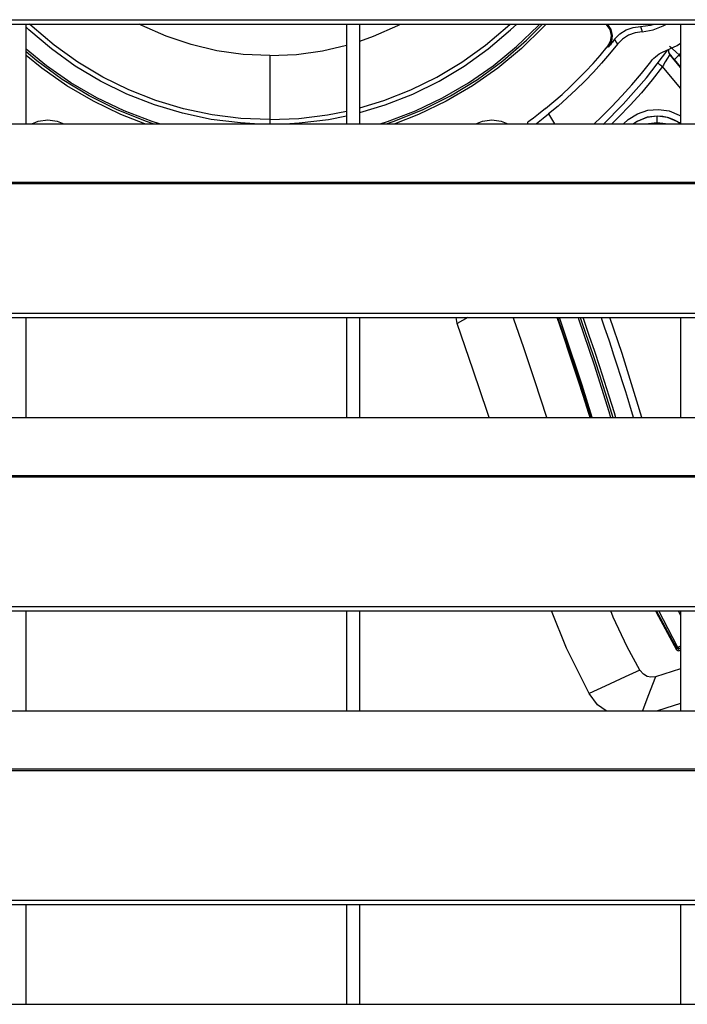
# Model space of a CAD drawing. Header units: millimetres. Extents: x 0 to 39025, y -31299 to 8400.
# Tile 15 of 256: x 6990 to 7090, y -24797 to -24649. Entities that reach past the tile are written whole.
import ezdxf

# ---------------------------------------------------------------- set-up
doc = ezdxf.new("R2010")
doc.units = ezdxf.units.MM

# ---------------------------------------------------------------- blocks, each defined once
blk = doc.blocks.new('*U53')
at = {"lineweight": 25}
for points in [[(7.21, 637.03), (7.21, 637.03), (1142.79, 637.03), (1142.79, 637.03)], [(7.21, 636.38), (7.21, 636.38), (1142.79, 636.38), (1142.79, 636.38)], [(387, 621.42), (387, 621.42), (387, 636.38), (387, 636.38)], [(435, 636.38), (435, 636.38), (435, 621.42), (435, 621.42)], [(437, 621.42), (437, 621.42), (437, 636.38), (437, 636.38)], [(473.87, 636.31), (473.87, 636.31), (473.81, 636.38), (473.81, 636.38)], [(473.99, 636.38), (473.99, 636.38), (474.05, 636.32), (474.05, 636.32)], [(485, 636.38), (485, 636.38), (485, 621.42), (485, 621.42)], [(483.41, 631.79), (483.41, 631.79), (483.41, 631.79), (483.41, 631.79)], [(485, 629.88), (485, 629.88), (483.41, 631.79), (483.41, 631.79)], [(484.82, 631.73), (484.82, 631.73), (485, 631.98), (485, 631.98)], [(485, 631.52), (485, 631.52), (484.82, 631.73), (484.82, 631.73)], [(485, 626.76), (485, 626.76), (482.29, 630), (482.29, 630)], [(485, 629.97), (485, 629.97), (484.08, 631.06), (484.08, 631.06)], [(465.24, 622.92), (465.24, 622.92), (466.1, 621.42), (466.1, 621.42)], [(247, 621.42), (247, 621.42), (818, 621.42), (818, 621.42)], [(463.42, 621.49), (463.42, 621.49), (463.45, 621.42), (463.45, 621.42)], [(481.48, 621.58), (481.48, 621.58), (480.22, 621.42), (480.22, 621.42)], [(481.48, 622.58), (481.48, 622.58), (481.48, 622.59), (481.48, 622.59)], [(482.74, 621.42), (482.74, 621.42), (481.48, 621.58), (481.48, 621.58)], [(16.21, 612.7), (16.21, 612.7), (1133.33, 612.7), (1133.33, 612.7)], [(16.21, 612.48), (16.21, 612.48), (1133.33, 612.48), (1133.33, 612.48)], [(7.21, 593.06), (7.21, 593.06), (1142.79, 593.06), (1142.79, 593.06)], [(7.21, 592.4), (7.21, 592.4), (1142.79, 592.4), (1142.79, 592.4)], [(387, 577.44), (387, 577.44), (387, 592.4), (387, 592.4)], [(435, 592.4), (435, 592.4), (435, 577.44), (435, 577.44)], [(437, 577.44), (437, 577.44), (437, 592.4), (437, 592.4)], [(451.56, 591.5), (451.56, 591.5), (451.4, 592.4), (451.4, 592.4)], [(453.17, 592.4), (453.17, 592.4), (451.56, 591.5), (451.56, 591.5)], [(485, 592.4), (485, 592.4), (485, 577.44), (485, 577.44)], [(247, 577.44), (247, 577.44), (818, 577.44), (818, 577.44)], [(16.21, 568.73), (16.21, 568.73), (1133.33, 568.73), (1133.33, 568.73)], [(16.21, 568.52), (16.21, 568.52), (1133.33, 568.52), (1133.33, 568.52)], [(7.21, 549.08), (7.21, 549.08), (1142.79, 549.08), (1142.79, 549.08)], [(7.21, 548.43), (7.21, 548.43), (1142.79, 548.43), (1142.79, 548.43)], [(387, 533.47), (387, 533.47), (387, 548.43), (387, 548.43)], [(435, 548.43), (435, 548.43), (435, 533.47), (435, 533.47)], [(437, 533.47), (437, 533.47), (437, 548.43), (437, 548.43)], [(484.41, 542.89), (484.41, 542.89), (481.41, 548.43), (481.41, 548.43)], [(484.55, 543.05), (484.55, 543.05), (481.75, 548.43), (481.75, 548.43)], [(484.63, 548.43), (484.63, 548.43), (485, 547.74), (485, 547.74)], [(484.89, 548.43), (484.89, 548.43), (485, 548.22), (485, 548.22)], [(485, 548.43), (485, 548.43), (485, 533.47), (485, 533.47)], [(485, 542.84), (485, 542.84), (484.74, 542.75), (484.74, 542.75)], [(484.79, 542.44), (484.79, 542.44), (484.74, 542.75), (484.74, 542.75)], [(485, 542.5), (485, 542.5), (484.79, 542.44), (484.79, 542.44)], [(485, 539.77), (485, 539.77), (481.26, 538.58), (481.26, 538.58)], [(247, 533.47), (247, 533.47), (818, 533.47), (818, 533.47)], [(16.21, 524.76), (16.21, 524.76), (1133.33, 524.76), (1133.33, 524.76)], [(16.21, 524.54), (16.21, 524.54), (1133.33, 524.54), (1133.33, 524.54)], [(7.21, 505.11), (7.21, 505.11), (1142.79, 505.11), (1142.79, 505.11)], [(7.21, 504.46), (7.21, 504.46), (1142.79, 504.46), (1142.79, 504.46)], [(387, 489.49), (387, 489.49), (387, 504.46), (387, 504.46)], [(435, 504.46), (435, 504.46), (435, 489.49), (435, 489.49)], [(437, 489.49), (437, 489.49), (437, 504.46), (437, 504.46)], [(485, 504.46), (485, 504.46), (485, 489.49), (485, 489.49)], [(247, 489.49), (247, 489.49), (818, 489.49), (818, 489.49)]]:
    blk.add_open_spline(points, degree=3, dxfattribs=at)
for points, knots in [([(421.19, 621.42), (421.19, 621.42), (419.1, 621.55), (419.1, 621.55), (419.1, 621.55), (414.73, 622.09), (414.73, 622.09), (414.73, 622.09), (410.43, 623), (410.43, 623), (410.43, 623), (406.21, 624.26), (406.21, 624.26), (406.21, 624.26), (402.11, 625.87), (402.11, 625.87), (402.11, 625.87), (398.15, 627.82), (398.15, 627.82), (398.15, 627.82), (394.37, 630.08), (394.37, 630.08), (394.37, 630.08), (390.79, 632.65), (390.79, 632.65), (390.79, 632.65), (387.43, 635.51), (387.43, 635.51), (387.43, 635.51), (387, 635.91), (387, 635.91)], [0, 0, 0, 0, 1, 1, 1, 2, 2, 2, 3, 3, 3, 4, 4, 4, 5, 5, 5, 6, 6, 6, 7, 7, 7, 8, 8, 8, 9, 9, 9, 10, 10, 10, 10]), ([(423.5, 622.06), (423.5, 622.06), (419.16, 622.24), (419.16, 622.24), (419.16, 622.24), (414.85, 622.78), (414.85, 622.78), (414.85, 622.78), (410.6, 623.67), (410.6, 623.67), (410.6, 623.67), (406.44, 624.92), (406.44, 624.92), (406.44, 624.92), (402.39, 626.51), (402.39, 626.51), (402.39, 626.51), (398.48, 628.43), (398.48, 628.43), (398.48, 628.43), (394.75, 630.66), (394.75, 630.66), (394.75, 630.66), (391.22, 633.2), (391.22, 633.2), (391.22, 633.2), (387.9, 636.02), (387.9, 636.02), (387.9, 636.02), (387.52, 636.38), (387.52, 636.38)], [0, 0, 0, 0, 1, 1, 1, 2, 2, 2, 3, 3, 3, 4, 4, 4, 5, 5, 5, 6, 6, 6, 7, 7, 7, 8, 8, 8, 9, 9, 9, 10, 10, 10, 10]), ([(423.5, 631.64), (423.5, 631.64), (419.53, 631.83), (419.53, 631.83), (419.53, 631.83), (415.59, 632.38), (415.59, 632.38), (415.59, 632.38), (411.73, 633.3), (411.73, 633.3), (411.73, 633.3), (407.96, 634.57), (407.96, 634.57), (407.96, 634.57), (404.32, 636.18), (404.32, 636.18), (404.32, 636.18), (403.94, 636.38), (403.94, 636.38)], [0, 0, 0, 0, 1, 1, 1, 2, 2, 2, 3, 3, 3, 4, 4, 4, 5, 5, 5, 6, 6, 6, 6]), ([(437, 623.11), (437, 623.11), (440.79, 624.26), (440.79, 624.26), (440.79, 624.26), (444.89, 625.87), (444.89, 625.87), (444.89, 625.87), (448.84, 627.82), (448.84, 627.82), (448.84, 627.82), (452.62, 630.08), (452.62, 630.08), (452.62, 630.08), (456.21, 632.65), (456.21, 632.65), (456.21, 632.65), (459.56, 635.51), (459.56, 635.51), (459.56, 635.51), (460.47, 636.38), (460.47, 636.38)], [0, 0, 0, 0, 1, 1, 1, 2, 2, 2, 3, 3, 3, 4, 4, 4, 5, 5, 5, 6, 6, 6, 7, 7, 7, 7]), ([(437, 633.83), (437, 633.83), (439.04, 634.57), (439.04, 634.57), (439.04, 634.57), (442.67, 636.18), (442.67, 636.18), (442.67, 636.18), (443.05, 636.38), (443.05, 636.38)], [0, 0, 0, 0, 1, 1, 1, 2, 2, 2, 3, 3, 3, 3]), ([(437, 623.83), (437, 623.83), (440.56, 624.92), (440.56, 624.92), (440.56, 624.92), (444.61, 626.51), (444.61, 626.51), (444.61, 626.51), (448.51, 628.43), (448.51, 628.43), (448.51, 628.43), (452.25, 630.66), (452.25, 630.66), (452.25, 630.66), (455.78, 633.2), (455.78, 633.2), (455.78, 633.2), (459.1, 636.02), (459.1, 636.02), (459.1, 636.02), (459.47, 636.38), (459.47, 636.38)], [0, 0, 0, 0, 1, 1, 1, 2, 2, 2, 3, 3, 3, 4, 4, 4, 5, 5, 5, 6, 6, 6, 7, 7, 7, 7]), ([(440, 621.42), (440, 621.42), (441.13, 621.79), (441.13, 621.79), (441.13, 621.79), (445.33, 623.38), (445.33, 623.38), (445.33, 623.38), (449.38, 625.32), (449.38, 625.32), (449.38, 625.32), (453.27, 627.57), (453.27, 627.57), (453.27, 627.57), (456.96, 630.13), (456.96, 630.13), (456.96, 630.13), (460.43, 632.99), (460.43, 632.99), (460.43, 632.99), (463.67, 636.11), (463.67, 636.11), (463.67, 636.11), (463.92, 636.38), (463.92, 636.38)], [0, 0, 0, 0, 1, 1, 1, 2, 2, 2, 3, 3, 3, 4, 4, 4, 5, 5, 5, 6, 6, 6, 7, 7, 7, 8, 8, 8, 8]), ([(440.99, 621.42), (440.99, 621.42), (441.97, 621.75), (441.97, 621.75), (441.97, 621.75), (446.35, 623.5), (446.35, 623.5), (446.35, 623.5), (450.56, 625.61), (450.56, 625.61), (450.56, 625.61), (454.58, 628.06), (454.58, 628.06), (454.58, 628.06), (458.38, 630.85), (458.38, 630.85), (458.38, 630.85), (461.93, 633.96), (461.93, 633.96), (461.93, 633.96), (464.34, 636.38), (464.34, 636.38)], [0, 0, 0, 0, 1, 1, 1, 2, 2, 2, 3, 3, 3, 4, 4, 4, 5, 5, 5, 6, 6, 6, 7, 7, 7, 7]), ([(464.88, 636.38), (464.88, 636.38), (464.44, 635.9), (464.44, 635.9), (464.44, 635.9), (461.16, 632.69), (461.16, 632.69), (461.16, 632.69), (457.62, 629.76), (457.62, 629.76), (457.62, 629.76), (453.87, 627.12), (453.87, 627.12), (453.87, 627.12), (449.91, 624.8), (449.91, 624.8), (449.91, 624.8), (445.78, 622.81), (445.78, 622.81), (445.78, 622.81), (442.23, 621.42), (442.23, 621.42)], [0, 0, 0, 0, 1, 1, 1, 2, 2, 2, 3, 3, 3, 4, 4, 4, 5, 5, 5, 6, 6, 6, 7, 7, 7, 7]), ([(473.87, 636.31), (473.87, 636.31), (473.97, 636.32), (473.97, 636.32), (473.97, 636.32), (474.05, 636.32), (474.05, 636.32)], [0, 0, 0, 0, 1, 1, 1, 2, 2, 2, 2]), ([(473.87, 636.31), (473.87, 636.31), (474.39, 635.55), (474.39, 635.55), (474.39, 635.55), (474.6, 634.65), (474.6, 634.65), (474.6, 634.65), (474.47, 633.74), (474.47, 633.74), (474.47, 633.74), (474.03, 632.94), (474.03, 632.94)], [0, 0, 0, 0, 1, 1, 1, 2, 2, 2, 3, 3, 3, 4, 4, 4, 4]), ([(474.05, 636.32), (474.05, 636.32), (474.56, 635.56), (474.56, 635.56), (474.56, 635.56), (474.78, 634.67), (474.78, 634.67), (474.78, 634.67), (474.65, 633.75), (474.65, 633.75), (474.65, 633.75), (474.21, 632.95), (474.21, 632.95)], [0, 0, 0, 0, 1, 1, 1, 2, 2, 2, 3, 3, 3, 4, 4, 4, 4]), ([(475.13, 634.1), (475.13, 634.1), (475.91, 634.89), (475.91, 634.89), (475.91, 634.89), (476.85, 635.5), (476.85, 635.5), (476.85, 635.5), (477.89, 635.88), (477.89, 635.88), (477.89, 635.88), (479, 636.02), (479, 636.02)], [0, 0, 0, 0, 1, 1, 1, 2, 2, 2, 3, 3, 3, 4, 4, 4, 4]), ([(479, 636.02), (479, 636.02), (480.52, 636.21), (480.52, 636.21), (480.52, 636.21), (481.08, 636.38), (481.08, 636.38)], [0, 0, 0, 0, 1, 1, 1, 2, 2, 2, 2]), ([(479, 636.02), (479, 636.02), (479.13, 635.58), (479.13, 635.58), (479.13, 635.58), (479.24, 635.23), (479.24, 635.23)], [0, 0, 0, 0, 1, 1, 1, 2, 2, 2, 2]), ([(479.24, 635.23), (479.24, 635.23), (480.88, 635.49), (480.88, 635.49), (480.88, 635.49), (482.42, 636.11), (482.42, 636.11), (482.42, 636.11), (482.89, 636.38), (482.89, 636.38)], [0, 0, 0, 0, 1, 1, 1, 2, 2, 2, 3, 3, 3, 3]), ([(479.24, 635.23), (479.24, 635.23), (478.18, 635.08), (478.18, 635.08), (478.18, 635.08), (477.18, 634.69), (477.18, 634.69), (477.18, 634.69), (476.29, 634.11), (476.29, 634.11), (476.29, 634.11), (475.54, 633.34), (475.54, 633.34)], [0, 0, 0, 0, 1, 1, 1, 2, 2, 2, 3, 3, 3, 4, 4, 4, 4]), ([(423.5, 631.64), (423.5, 631.64), (427.47, 631.83), (427.47, 631.83), (427.47, 631.83), (431.41, 632.38), (431.41, 632.38), (431.41, 632.38), (435, 633.22), (435, 633.22)], [0, 0, 0, 0, 1, 1, 1, 2, 2, 2, 3, 3, 3, 3]), ([(464.78, 623.72), (464.78, 623.72), (466.03, 624.77), (466.03, 624.77), (466.03, 624.77), (467.26, 625.84), (467.26, 625.84), (467.26, 625.84), (468.46, 626.96), (468.46, 626.96), (468.46, 626.96), (469.63, 628.1), (469.63, 628.1), (469.63, 628.1), (470.78, 629.26), (470.78, 629.26), (470.78, 629.26), (471.89, 630.46), (471.89, 630.46), (471.89, 630.46), (472.98, 631.68), (472.98, 631.68), (472.98, 631.68), (474.03, 632.94), (474.03, 632.94)], [0, 0, 0, 0, 1, 1, 1, 2, 2, 2, 3, 3, 3, 4, 4, 4, 5, 5, 5, 6, 6, 6, 7, 7, 7, 8, 8, 8, 8]), ([(475.54, 633.34), (475.54, 633.34), (474.38, 631.91), (474.38, 631.91), (474.38, 631.91), (473.18, 630.52), (473.18, 630.52), (473.18, 630.52), (471.95, 629.16), (471.95, 629.16), (471.95, 629.16), (470.68, 627.84), (470.68, 627.84), (470.68, 627.84), (469.37, 626.55), (469.37, 626.55), (469.37, 626.55), (468.02, 625.3), (468.02, 625.3), (468.02, 625.3), (466.65, 624.09), (466.65, 624.09), (466.65, 624.09), (465.24, 622.92), (465.24, 622.92)], [0, 0, 0, 0, 1, 1, 1, 2, 2, 2, 3, 3, 3, 4, 4, 4, 5, 5, 5, 6, 6, 6, 7, 7, 7, 8, 8, 8, 8]), ([(474.03, 632.94), (474.03, 632.94), (474.13, 632.94), (474.13, 632.94), (474.13, 632.94), (474.21, 632.95), (474.21, 632.95)], [0, 0, 0, 0, 1, 1, 1, 2, 2, 2, 2]), ([(475.13, 634.1), (475.13, 634.1), (475.02, 633.96), (475.02, 633.96), (475.02, 633.96), (474.9, 633.81), (474.9, 633.81), (474.9, 633.81), (474.79, 633.67), (474.79, 633.67), (474.79, 633.67), (474.68, 633.52), (474.68, 633.52), (474.68, 633.52), (474.56, 633.38), (474.56, 633.38), (474.56, 633.38), (474.44, 633.23), (474.44, 633.23), (474.44, 633.23), (474.32, 633.09), (474.32, 633.09), (474.32, 633.09), (474.21, 632.95), (474.21, 632.95)], [0, 0, 0, 0, 1, 1, 1, 2, 2, 2, 3, 3, 3, 4, 4, 4, 5, 5, 5, 6, 6, 6, 7, 7, 7, 8, 8, 8, 8]), ([(475.13, 634.1), (475.13, 634.1), (475.35, 633.67), (475.35, 633.67), (475.35, 633.67), (475.54, 633.34), (475.54, 633.34)], [0, 0, 0, 0, 1, 1, 1, 2, 2, 2, 2]), ([(482.75, 632.36), (482.75, 632.36), (484.47, 633.18), (484.47, 633.18), (484.47, 633.18), (485, 633.51), (485, 633.51)], [0, 0, 0, 0, 1, 1, 1, 2, 2, 2, 2]), ([(484.82, 631.73), (484.82, 631.73), (484.27, 632.23), (484.27, 632.23), (484.27, 632.23), (483.81, 632.64), (483.81, 632.64), (483.81, 632.64), (483.49, 632.91), (483.49, 632.91), (483.49, 632.91), (483.36, 633.01), (483.36, 633.01)], [0, 0, 0, 0, 1, 1, 1, 2, 2, 2, 3, 3, 3, 4, 4, 4, 4]), ([(407, 621.42), (407, 621.42), (405.86, 621.79), (405.86, 621.79), (405.86, 621.79), (401.67, 623.38), (401.67, 623.38), (401.67, 623.38), (397.62, 625.32), (397.62, 625.32), (397.62, 625.32), (393.73, 627.57), (393.73, 627.57), (393.73, 627.57), (390.04, 630.13), (390.04, 630.13), (390.04, 630.13), (387, 632.6), (387, 632.6)], [0, 0, 0, 0, 1, 1, 1, 2, 2, 2, 3, 3, 3, 4, 4, 4, 5, 5, 5, 6, 6, 6, 6]), ([(406.01, 621.42), (406.01, 621.42), (405.02, 621.75), (405.02, 621.75), (405.02, 621.75), (400.65, 623.5), (400.65, 623.5), (400.65, 623.5), (396.44, 625.61), (396.44, 625.61), (396.44, 625.61), (392.42, 628.06), (392.42, 628.06), (392.42, 628.06), (388.62, 630.85), (388.62, 630.85), (388.62, 630.85), (387, 632.2), (387, 632.2)], [0, 0, 0, 0, 1, 1, 1, 2, 2, 2, 3, 3, 3, 4, 4, 4, 5, 5, 5, 6, 6, 6, 6]), ([(404.77, 621.42), (404.77, 621.42), (401.21, 622.81), (401.21, 622.81), (401.21, 622.81), (397.09, 624.8), (397.09, 624.8), (397.09, 624.8), (393.13, 627.12), (393.13, 627.12), (393.13, 627.12), (389.37, 629.76), (389.37, 629.76), (389.37, 629.76), (387, 631.67), (387, 631.67)], [0, 0, 0, 0, 1, 1, 1, 2, 2, 2, 3, 3, 3, 4, 4, 4, 5, 5, 5, 5]), ([(423.5, 631.64), (423.5, 631.64), (423.5, 630.06), (423.5, 630.06), (423.5, 630.06), (423.5, 628.52), (423.5, 628.52), (423.5, 628.52), (423.5, 627.06), (423.5, 627.06), (423.5, 627.06), (423.5, 625.7), (423.5, 625.7), (423.5, 625.7), (423.5, 624.5), (423.5, 624.5), (423.5, 624.5), (423.5, 623.48), (423.5, 623.48), (423.5, 623.48), (423.5, 622.65), (423.5, 622.65), (423.5, 622.65), (423.5, 622.06), (423.5, 622.06)], [0, 0, 0, 0, 1, 1, 1, 2, 2, 2, 3, 3, 3, 4, 4, 4, 5, 5, 5, 6, 6, 6, 7, 7, 7, 8, 8, 8, 8]), ([(473.41, 621.34), (473.41, 621.34), (476.42, 624.35), (476.42, 624.35), (476.42, 624.35), (479.89, 628.3), (479.89, 628.3), (479.89, 628.3), (483.07, 632.49), (483.07, 632.49)], [0, 0, 0, 0, 1, 1, 1, 2, 2, 2, 3, 3, 3, 3]), ([(480.53, 630.72), (480.53, 630.72), (480.75, 630.99), (480.75, 630.99), (480.75, 630.99), (480.99, 631.24), (480.99, 631.24), (480.99, 631.24), (481.25, 631.47), (481.25, 631.47), (481.25, 631.47), (481.53, 631.69), (481.53, 631.69), (481.53, 631.69), (481.81, 631.89), (481.81, 631.89), (481.81, 631.89), (482.11, 632.07), (482.11, 632.07), (482.11, 632.07), (482.42, 632.23), (482.42, 632.23), (482.42, 632.23), (482.75, 632.36), (482.75, 632.36)], [0, 0, 0, 0, 1, 1, 1, 2, 2, 2, 3, 3, 3, 4, 4, 4, 5, 5, 5, 6, 6, 6, 7, 7, 7, 8, 8, 8, 8]), ([(483.41, 631.79), (483.41, 631.79), (483.3, 631.65), (483.3, 631.65), (483.3, 631.65), (483.06, 631.28), (483.06, 631.28), (483.06, 631.28), (482.71, 630.7), (482.71, 630.7), (482.71, 630.7), (482.51, 630.35), (482.51, 630.35), (482.51, 630.35), (482.43, 630.23), (482.43, 630.23), (482.43, 630.23), (482.29, 630), (482.29, 630)], [0, 0, 0, 0, 1, 1, 1, 2, 2, 2, 3, 3, 3, 4, 4, 4, 5, 5, 5, 6, 6, 6, 6]), ([(483.18, 632.53), (483.18, 632.53), (483.18, 632.39), (483.18, 632.39), (483.18, 632.39), (483.2, 632.23), (483.2, 632.23), (483.2, 632.23), (483.24, 632.07), (483.24, 632.07), (483.24, 632.07), (483.31, 631.92), (483.31, 631.92), (483.31, 631.92), (483.41, 631.79), (483.41, 631.79)], [0, 0, 0, 0, 1, 1, 1, 2, 2, 2, 3, 3, 3, 4, 4, 4, 5, 5, 5, 5]), ([(483.19, 632.53), (483.19, 632.53), (483.18, 632.39), (483.18, 632.39), (483.18, 632.39), (483.2, 632.23), (483.2, 632.23), (483.2, 632.23), (483.25, 632.07), (483.25, 632.07), (483.25, 632.07), (483.32, 631.92), (483.32, 631.92), (483.32, 631.92), (483.41, 631.79), (483.41, 631.79)], [0, 0, 0, 0, 1, 1, 1, 2, 2, 2, 3, 3, 3, 4, 4, 4, 5, 5, 5, 5]), ([(484.08, 631.06), (484.08, 631.06), (483.81, 631.38), (483.81, 631.38), (483.81, 631.38), (483.58, 631.64), (483.58, 631.64), (483.58, 631.64), (483.47, 631.75), (483.47, 631.75), (483.47, 631.75), (483.41, 631.79), (483.41, 631.79)], [0, 0, 0, 0, 1, 1, 1, 2, 2, 2, 3, 3, 3, 4, 4, 4, 4]), ([(484.82, 631.73), (484.82, 631.73), (484.68, 631.6), (484.68, 631.6), (484.68, 631.6), (484.54, 631.49), (484.54, 631.49), (484.54, 631.49), (484.41, 631.38), (484.41, 631.38), (484.41, 631.38), (484.31, 631.28), (484.31, 631.28), (484.31, 631.28), (484.22, 631.19), (484.22, 631.19), (484.22, 631.19), (484.15, 631.13), (484.15, 631.13), (484.15, 631.13), (484.1, 631.08), (484.1, 631.08), (484.1, 631.08), (484.08, 631.06), (484.08, 631.06)], [0, 0, 0, 0, 1, 1, 1, 2, 2, 2, 3, 3, 3, 4, 4, 4, 5, 5, 5, 6, 6, 6, 7, 7, 7, 8, 8, 8, 8]), ([(472.04, 621.44), (472.04, 621.44), (473.09, 622.42), (473.09, 622.42), (473.09, 622.42), (474.68, 623.99), (474.68, 623.99), (474.68, 623.99), (476.21, 625.6), (476.21, 625.6), (476.21, 625.6), (477.7, 627.26), (477.7, 627.26), (477.7, 627.26), (479.14, 628.96), (479.14, 628.96), (479.14, 628.96), (480.53, 630.72), (480.53, 630.72)], [0, 0, 0, 0, 1, 1, 1, 2, 2, 2, 3, 3, 3, 4, 4, 4, 5, 5, 5, 6, 6, 6, 6]), ([(482.29, 630), (482.29, 630), (480.74, 628.02), (480.74, 628.02), (480.74, 628.02), (479.13, 626.09), (479.13, 626.09), (479.13, 626.09), (477.45, 624.23), (477.45, 624.23), (477.45, 624.23), (475.71, 622.41), (475.71, 622.41), (475.71, 622.41), (474.69, 621.42), (474.69, 621.42)], [0, 0, 0, 0, 1, 1, 1, 2, 2, 2, 3, 3, 3, 4, 4, 4, 5, 5, 5, 5]), ([(481.63, 630.5), (481.63, 630.5), (481.7, 630.45), (481.7, 630.45), (481.7, 630.45), (481.8, 630.38), (481.8, 630.38), (481.8, 630.38), (481.92, 630.29), (481.92, 630.29), (481.92, 630.29), (482.04, 630.2), (482.04, 630.2), (482.04, 630.2), (482.16, 630.1), (482.16, 630.1), (482.16, 630.1), (482.29, 630), (482.29, 630)], [0, 0, 0, 0, 1, 1, 1, 2, 2, 2, 3, 3, 3, 4, 4, 4, 5, 5, 5, 6, 6, 6, 6]), ([(423.5, 622.06), (423.5, 622.06), (427.84, 622.24), (427.84, 622.24), (427.84, 622.24), (432.15, 622.78), (432.15, 622.78), (432.15, 622.78), (435, 623.34), (435, 623.34)], [0, 0, 0, 0, 1, 1, 1, 2, 2, 2, 3, 3, 3, 3]), ([(425.8, 621.42), (425.8, 621.42), (427.9, 621.55), (427.9, 621.55), (427.9, 621.55), (432.27, 622.09), (432.27, 622.09), (432.27, 622.09), (435, 622.63), (435, 622.63)], [0, 0, 0, 0, 1, 1, 1, 2, 2, 2, 3, 3, 3, 3]), ([(464.78, 623.72), (464.78, 623.72), (463.73, 622.89), (463.73, 622.89), (463.73, 622.89), (462.96, 622.28), (462.96, 622.28)], [0, 0, 0, 0, 1, 1, 1, 2, 2, 2, 2]), ([(463.42, 621.49), (463.42, 621.49), (464.42, 622.26), (464.42, 622.26), (464.42, 622.26), (465.24, 622.92), (465.24, 622.92)], [0, 0, 0, 0, 1, 1, 1, 2, 2, 2, 2]), ([(476.44, 621.42), (476.44, 621.42), (477.17, 622.09), (477.17, 622.09), (477.17, 622.09), (478.55, 622.94), (478.55, 622.94), (478.55, 622.94), (480.09, 623.45), (480.09, 623.45), (480.09, 623.45), (481.7, 623.59), (481.7, 623.59), (481.7, 623.59), (483.3, 623.35), (483.3, 623.35), (483.3, 623.35), (484.8, 622.74), (484.8, 622.74), (484.8, 622.74), (485, 622.63), (485, 622.63)], [0, 0, 0, 0, 1, 1, 1, 2, 2, 2, 3, 3, 3, 4, 4, 4, 5, 5, 5, 6, 6, 6, 7, 7, 7, 7]), ([(387.86, 621.42), (387.86, 621.42), (388.84, 621.82), (388.84, 621.82), (388.84, 621.82), (390.25, 622.03), (390.25, 622.03)], [0, 0, 0, 0, 1, 1, 1, 2, 2, 2, 2]), ([(390.25, 622.03), (390.25, 622.03), (391.65, 621.82), (391.65, 621.82), (391.65, 621.82), (392.64, 621.42), (392.64, 621.42)], [0, 0, 0, 0, 1, 1, 1, 2, 2, 2, 2]), ([(423.5, 622.06), (423.5, 622.06), (423.5, 621.9), (423.5, 621.9), (423.5, 621.9), (423.5, 621.76), (423.5, 621.76), (423.5, 621.76), (423.5, 621.64), (423.5, 621.64), (423.5, 621.64), (423.5, 621.54), (423.5, 621.54), (423.5, 621.54), (423.5, 621.46), (423.5, 621.46), (423.5, 621.46), (423.5, 621.42), (423.5, 621.42)], [0, 0, 0, 0, 1, 1, 1, 2, 2, 2, 3, 3, 3, 4, 4, 4, 5, 5, 5, 6, 6, 6, 6]), ([(454.36, 621.42), (454.36, 621.42), (455.34, 621.82), (455.34, 621.82), (455.34, 621.82), (456.75, 622.03), (456.75, 622.03)], [0, 0, 0, 0, 1, 1, 1, 2, 2, 2, 2]), ([(456.75, 622.03), (456.75, 622.03), (458.16, 621.82), (458.16, 621.82), (458.16, 621.82), (459.14, 621.42), (459.14, 621.42)], [0, 0, 0, 0, 1, 1, 1, 2, 2, 2, 2]), ([(462.96, 622.28), (462.96, 622.28), (462.5, 621.93), (462.5, 621.93), (462.5, 621.93), (462.12, 621.66), (462.12, 621.66)], [0, 0, 0, 0, 1, 1, 1, 2, 2, 2, 2]), ([(462.16, 621.42), (462.16, 621.42), (462.15, 621.43), (462.15, 621.43), (462.15, 621.43), (462.12, 621.66), (462.12, 621.66)], [0, 0, 0, 0, 1, 1, 1, 2, 2, 2, 2]), ([(481.48, 622.59), (481.48, 622.59), (480, 622.4), (480, 622.4), (480, 622.4), (478.61, 621.84), (478.61, 621.84), (478.61, 621.84), (477.94, 621.42), (477.94, 621.42)], [0, 0, 0, 0, 1, 1, 1, 2, 2, 2, 3, 3, 3, 3]), ([(481.48, 622.58), (481.48, 622.58), (479.94, 622.38), (479.94, 622.38), (479.94, 622.38), (478.51, 621.78), (478.51, 621.78), (478.51, 621.78), (477.95, 621.42), (477.95, 621.42)], [0, 0, 0, 0, 1, 1, 1, 2, 2, 2, 3, 3, 3, 3]), ([(485.02, 621.42), (485.02, 621.42), (484.84, 621.55), (484.84, 621.55), (484.84, 621.55), (484.07, 621.99), (484.07, 621.99), (484.07, 621.99), (483.24, 622.33), (483.24, 622.33), (483.24, 622.33), (482.37, 622.53), (482.37, 622.53), (482.37, 622.53), (481.48, 622.59), (481.48, 622.59)], [0, 0, 0, 0, 1, 1, 1, 2, 2, 2, 3, 3, 3, 4, 4, 4, 5, 5, 5, 5]), ([(481.48, 621.58), (481.48, 621.58), (481.48, 621.77), (481.48, 621.77), (481.48, 621.77), (481.48, 621.95), (481.48, 621.95), (481.48, 621.95), (481.48, 622.12), (481.48, 622.12), (481.48, 622.12), (481.48, 622.27), (481.48, 622.27), (481.48, 622.27), (481.48, 622.4), (481.48, 622.4), (481.48, 622.4), (481.48, 622.5), (481.48, 622.5), (481.48, 622.5), (481.48, 622.55), (481.48, 622.55), (481.48, 622.55), (481.48, 622.58), (481.48, 622.58)], [0, 0, 0, 0, 1, 1, 1, 2, 2, 2, 3, 3, 3, 4, 4, 4, 5, 5, 5, 6, 6, 6, 7, 7, 7, 8, 8, 8, 8]), ([(485.01, 621.42), (485.01, 621.42), (484.46, 621.78), (484.46, 621.78), (484.46, 621.78), (483.02, 622.38), (483.02, 622.38), (483.02, 622.38), (481.48, 622.58), (481.48, 622.58)], [0, 0, 0, 0, 1, 1, 1, 2, 2, 2, 3, 3, 3, 3]), ([(464.99, 577.44), (464.99, 577.44), (463.2, 582.9), (463.2, 582.9), (463.2, 582.9), (461.51, 587.86), (461.51, 587.86), (461.51, 587.86), (460.02, 592.16), (460.02, 592.16), (460.02, 592.16), (459.94, 592.4), (459.94, 592.4)], [0, 0, 0, 0, 1, 1, 1, 2, 2, 2, 3, 3, 3, 4, 4, 4, 4]), ([(471.45, 577.44), (471.45, 577.44), (471.27, 578.03), (471.27, 578.03), (471.27, 578.03), (470.43, 580.71), (470.43, 580.71), (470.43, 580.71), (469.72, 582.88), (469.72, 582.88), (469.72, 582.88), (468.54, 586.44), (468.54, 586.44), (468.54, 586.44), (467.35, 589.95), (467.35, 589.95), (467.35, 589.95), (466.5, 592.4), (466.5, 592.4)], [0, 0, 0, 0, 1, 1, 1, 2, 2, 2, 3, 3, 3, 4, 4, 4, 5, 5, 5, 6, 6, 6, 6]), ([(471.58, 577.44), (471.58, 577.44), (471.4, 578.05), (471.4, 578.05), (471.4, 578.05), (470.56, 580.73), (470.56, 580.73), (470.56, 580.73), (469.85, 582.9), (469.85, 582.9), (469.85, 582.9), (468.67, 586.44), (468.67, 586.44), (468.67, 586.44), (467.49, 589.92), (467.49, 589.92), (467.49, 589.92), (466.64, 592.4), (466.64, 592.4)], [0, 0, 0, 0, 1, 1, 1, 2, 2, 2, 3, 3, 3, 4, 4, 4, 5, 5, 5, 6, 6, 6, 6]), ([(471.76, 577.44), (471.76, 577.44), (470.27, 582.27), (470.27, 582.27), (470.27, 582.27), (467.63, 590.15), (467.63, 590.15), (467.63, 590.15), (466.86, 592.4), (466.86, 592.4)], [0, 0, 0, 0, 1, 1, 1, 2, 2, 2, 3, 3, 3, 3]), ([(469.65, 592.4), (469.65, 592.4), (469.71, 592.22), (469.71, 592.22), (469.71, 592.22), (472.05, 585.3), (472.05, 585.3), (472.05, 585.3), (474.27, 578.32), (474.27, 578.32), (474.27, 578.32), (474.52, 577.44), (474.52, 577.44)], [0, 0, 0, 0, 1, 1, 1, 2, 2, 2, 3, 3, 3, 4, 4, 4, 4]), ([(469.97, 592.4), (469.97, 592.4), (470.28, 591.5), (470.28, 591.5), (470.28, 591.5), (471.21, 588.76), (471.21, 588.76), (471.21, 588.76), (472.09, 586.13), (472.09, 586.13), (472.09, 586.13), (472.9, 583.68), (472.9, 583.68), (472.9, 583.68), (473.66, 581.28), (473.66, 581.28), (473.66, 581.28), (474.47, 578.71), (474.47, 578.71), (474.47, 578.71), (474.85, 577.44), (474.85, 577.44)], [0, 0, 0, 0, 1, 1, 1, 2, 2, 2, 3, 3, 3, 4, 4, 4, 5, 5, 5, 6, 6, 6, 7, 7, 7, 7]), ([(470.37, 592.4), (470.37, 592.4), (470.4, 592.31), (470.4, 592.31), (470.4, 592.31), (471.26, 589.78), (471.26, 589.78), (471.26, 589.78), (472.09, 587.34), (472.09, 587.34), (472.09, 587.34), (472.84, 585.07), (472.84, 585.07), (472.84, 585.07), (473.55, 582.87), (473.55, 582.87), (473.55, 582.87), (474.26, 580.66), (474.26, 580.66), (474.26, 580.66), (475.04, 578.15), (475.04, 578.15), (475.04, 578.15), (475.25, 577.44), (475.25, 577.44)], [0, 0, 0, 0, 1, 1, 1, 2, 2, 2, 3, 3, 3, 4, 4, 4, 5, 5, 5, 6, 6, 6, 7, 7, 7, 8, 8, 8, 8]), ([(477.95, 577.44), (477.95, 577.44), (477.86, 577.76), (477.86, 577.76), (477.86, 577.76), (477.51, 578.93), (477.51, 578.93), (477.51, 578.93), (477.14, 580.12), (477.14, 580.12), (477.14, 580.12), (477.1, 580.27), (477.1, 580.27), (477.1, 580.27), (476.79, 581.27), (476.79, 581.27), (476.79, 581.27), (476.42, 582.44), (476.42, 582.44), (476.42, 582.44), (475.91, 584.03), (475.91, 584.03), (475.91, 584.03), (475.66, 584.81), (475.66, 584.81), (475.66, 584.81), (475.37, 585.72), (475.37, 585.72), (475.37, 585.72), (475.03, 586.75), (475.03, 586.75), (475.03, 586.75), (474.64, 587.92), (474.64, 587.92), (474.64, 587.92), (474.34, 588.85), (474.34, 588.85), (474.34, 588.85), (474.05, 589.71), (474.05, 589.71), (474.05, 589.71), (473.68, 590.8), (473.68, 590.8), (473.68, 590.8), (473.22, 592.15), (473.22, 592.15), (473.22, 592.15), (473.14, 592.4), (473.14, 592.4)], [0, 0, 0, 0, 1, 1, 1, 2, 2, 2, 3, 3, 3, 4, 4, 4, 5, 5, 5, 6, 6, 6, 7, 7, 7, 8, 8, 8, 9, 9, 9, 10, 10, 10, 11, 11, 11, 12, 12, 12, 13, 13, 13, 14, 14, 14, 15, 15, 15, 16, 16, 16, 16]), ([(479.18, 577.44), (479.18, 577.44), (478.46, 579.89), (478.46, 579.89), (478.46, 579.89), (476.24, 586.99), (476.24, 586.99), (476.24, 586.99), (474.43, 592.4), (474.43, 592.4)], [0, 0, 0, 0, 1, 1, 1, 2, 2, 2, 3, 3, 3, 3]), ([(456.35, 577.44), (456.35, 577.44), (456.11, 578.17), (456.11, 578.17), (456.11, 578.17), (453.95, 584.53), (453.95, 584.53), (453.95, 584.53), (451.56, 591.5), (451.56, 591.5)], [0, 0, 0, 0, 1, 1, 1, 2, 2, 2, 3, 3, 3, 3]), ([(471.34, 536.05), (471.34, 536.05), (467.94, 542.86), (467.94, 542.86), (467.94, 542.86), (465.67, 548.43), (465.67, 548.43)], [0, 0, 0, 0, 1, 1, 1, 2, 2, 2, 2]), ([(478.9, 539.56), (478.9, 539.56), (476.99, 543.06), (476.99, 543.06), (476.99, 543.06), (474.91, 547.51), (474.91, 547.51), (474.91, 547.51), (474.54, 548.43), (474.54, 548.43)], [0, 0, 0, 0, 1, 1, 1, 2, 2, 2, 3, 3, 3, 3]), ([(484.46, 542.57), (484.46, 542.57), (481.4, 548.2), (481.4, 548.2), (481.4, 548.2), (481.3, 548.43), (481.3, 548.43)], [0, 0, 0, 0, 1, 1, 1, 2, 2, 2, 2]), ([(484.55, 543.05), (484.55, 543.05), (484.5, 543.01), (484.5, 543.01), (484.5, 543.01), (484.46, 542.96), (484.46, 542.96), (484.46, 542.96), (484.43, 542.93), (484.43, 542.93), (484.43, 542.93), (484.41, 542.89), (484.41, 542.89)], [0, 0, 0, 0, 1, 1, 1, 2, 2, 2, 3, 3, 3, 4, 4, 4, 4]), ([(484.61, 543.02), (484.61, 543.02), (484.59, 543.02), (484.59, 543.02), (484.59, 543.02), (484.57, 543.03), (484.57, 543.03), (484.57, 543.03), (484.56, 543.03), (484.56, 543.03), (484.56, 543.03), (484.55, 543.05), (484.55, 543.05)], [0, 0, 0, 0, 1, 1, 1, 2, 2, 2, 3, 3, 3, 4, 4, 4, 4]), ([(485, 543.15), (485, 543.15), (484.77, 543.07), (484.77, 543.07), (484.77, 543.07), (484.65, 543.03), (484.65, 543.03), (484.65, 543.03), (484.63, 543.03), (484.63, 543.03), (484.63, 543.03), (484.62, 543.03), (484.62, 543.03), (484.62, 543.03), (484.61, 543.02), (484.61, 543.02)], [0, 0, 0, 0, 1, 1, 1, 2, 2, 2, 3, 3, 3, 4, 4, 4, 5, 5, 5, 5]), ([(484.61, 543.02), (484.61, 543.02), (484.67, 542.86), (484.67, 542.86), (484.67, 542.86), (484.74, 542.75), (484.74, 542.75)], [0, 0, 0, 0, 1, 1, 1, 2, 2, 2, 2]), ([(484.46, 542.57), (484.46, 542.57), (484.43, 542.74), (484.43, 542.74), (484.43, 542.74), (484.41, 542.89), (484.41, 542.89)], [0, 0, 0, 0, 1, 1, 1, 2, 2, 2, 2]), ([(484.74, 542.75), (484.74, 542.75), (484.64, 542.77), (484.64, 542.77), (484.64, 542.77), (484.55, 542.79), (484.55, 542.79), (484.55, 542.79), (484.48, 542.83), (484.48, 542.83), (484.48, 542.83), (484.41, 542.89), (484.41, 542.89)], [0, 0, 0, 0, 1, 1, 1, 2, 2, 2, 3, 3, 3, 4, 4, 4, 4]), ([(484.79, 542.44), (484.79, 542.44), (484.7, 542.43), (484.7, 542.43), (484.7, 542.43), (484.6, 542.44), (484.6, 542.44), (484.6, 542.44), (484.53, 542.5), (484.53, 542.5), (484.53, 542.5), (484.46, 542.57), (484.46, 542.57)], [0, 0, 0, 0, 1, 1, 1, 2, 2, 2, 3, 3, 3, 4, 4, 4, 4]), ([(478.9, 539.56), (478.9, 539.56), (476.69, 538.57), (476.69, 538.57), (476.69, 538.57), (473.72, 537.16), (473.72, 537.16), (473.72, 537.16), (471.34, 536.05), (471.34, 536.05)], [0, 0, 0, 0, 1, 1, 1, 2, 2, 2, 3, 3, 3, 3]), ([(481.26, 538.58), (481.26, 538.58), (480.56, 538.5), (480.56, 538.5), (480.56, 538.5), (479.98, 538.63), (479.98, 538.63), (479.98, 538.63), (479.44, 538.95), (479.44, 538.95), (479.44, 538.95), (478.9, 539.56), (478.9, 539.56)], [0, 0, 0, 0, 1, 1, 1, 2, 2, 2, 3, 3, 3, 4, 4, 4, 4]), ([(481.26, 538.58), (481.26, 538.58), (480.08, 535.6), (480.08, 535.6), (480.08, 535.6), (479.28, 533.47), (479.28, 533.47)], [0, 0, 0, 0, 1, 1, 1, 2, 2, 2, 2]), ([(473.84, 533.47), (473.84, 533.47), (472.58, 534.38), (472.58, 534.38), (472.58, 534.38), (471.34, 536.05), (471.34, 536.05)], [0, 0, 0, 0, 1, 1, 1, 2, 2, 2, 2]), ([(485, 534.58), (485, 534.58), (483.87, 534.22), (483.87, 534.22), (483.87, 534.22), (481.54, 533.47), (481.54, 533.47)], [0, 0, 0, 0, 1, 1, 1, 2, 2, 2, 2])]:
    blk.add_open_spline(points, degree=3, knots=knots, dxfattribs=at)

msp = doc.modelspace()

# ---------------------------------------------------------------- block references
at = {"color": 1}
msp.add_blockref('*U53', (6603.64, -25286.44), dxfattribs=at)

doc.saveas('drawing.dxf')
